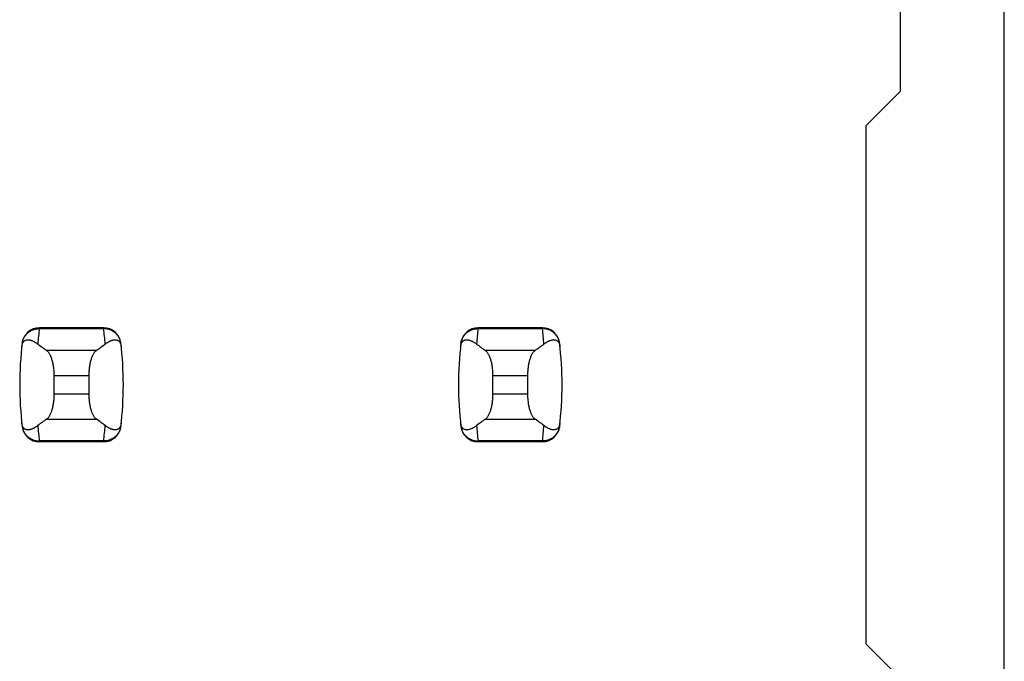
# Model space of a CAD drawing. Header units: inches. Extents: x 0 to 34, y 0 to 22.
# Tile 14 of 53: x 8.715 to 9.164, y 9.538 to 9.831. Entities that reach past the tile are written whole.
import ezdxf

# ---------------------------------------------------------------- set-up
doc = ezdxf.new("R2010")
doc.units = ezdxf.units.IN
doc.header["$LTSCALE"] = 1.87
doc.header["$MEASUREMENT"] = 0
doc.layers.get('0').update_dxf_attribs({"linetype": 'CONTINUOUS'})

msp = doc.modelspace()

# ---------------------------------------------------------------- linework, layer by layer
at = {"color": 7, "linetype": 'CONTINUOUS'}
for p, q in [((9.1643052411, 8.1195712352), (9.1643052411, 15.0093350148)), ((9.1170611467, 9.7983113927), (9.1170611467, 9.8455554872)), ((9.1170611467, 9.7983113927), (9.1013131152, 9.7825633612)), ((9.1013131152, 9.5463428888), (9.1013131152, 9.7825633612)), ((8.7244605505, 9.690437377), (8.7244442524, 9.6900349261)), ((8.7244442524, 9.6900349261), (8.7537725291, 9.6900349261)), ((8.753756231, 9.690437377), (8.7244605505, 9.690437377)), ((8.7537725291, 9.6900349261), (8.753756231, 9.690437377)), ((8.9244605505, 9.690437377), (8.9244442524, 9.6900349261)), ((8.9244442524, 9.6900349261), (8.9537725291, 9.6900349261)), ((8.953756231, 9.690437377), (8.9244605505, 9.690437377)), ((8.9537725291, 9.6900349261), (8.953756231, 9.690437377)), ((8.7504674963, 9.6801240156), (8.7277492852, 9.6801240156)), ((8.9504674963, 9.6801240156), (8.9277492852, 9.6801240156)), ((8.731234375, 9.6687154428), (8.7469824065, 9.6687154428)), ((8.731234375, 9.6601908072), (8.731234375, 9.6687154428)), ((8.7469824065, 9.6687154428), (8.7469824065, 9.6601908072)), ((8.931234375, 9.6687154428), (8.9469824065, 9.6687154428)), ((8.931234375, 9.6601908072), (8.931234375, 9.6687154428)), ((8.9469824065, 9.6687154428), (8.9469824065, 9.6601908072)), ((8.7469824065, 9.6601908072), (8.731234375, 9.6601908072)), ((8.9469824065, 9.6601908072), (8.931234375, 9.6601908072)), ((8.7277492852, 9.6487822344), (8.7504674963, 9.6487822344)), ((8.9277492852, 9.6487822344), (8.9504674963, 9.6487822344)), ((8.7537725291, 9.6388713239), (8.7244442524, 9.6388713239)), ((8.7244442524, 9.6388713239), (8.7244605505, 9.638468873)), ((8.753756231, 9.638468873), (8.7244605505, 9.638468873)), ((8.753756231, 9.638468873), (8.7537725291, 9.6388713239)), ((8.9537725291, 9.6388713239), (8.9244442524, 9.6388713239)), ((8.9244442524, 9.6388713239), (8.9244605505, 9.638468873)), ((8.953756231, 9.638468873), (8.9244605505, 9.638468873)), ((8.953756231, 9.638468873), (8.9537725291, 9.6388713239)), ((9.1013131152, 9.5463428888), (9.1170611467, 9.5305948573))]:
    msp.add_line(p, q, dxfattribs=at)
for centre, radius, start, end in [((8.7244605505, 9.6825633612), 0.0078740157, 90, 173.0471431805), ((8.8729720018, 9.6720583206), 0.1496116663, 173.0989457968, 175.7945309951), ((8.753756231, 9.6825633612), 0.0078740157, 6.9528568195, 90), ((8.6052449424, 9.6720583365), 0.1496115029, 4.2054675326, 6.9010556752), ((8.9244605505, 9.6825633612), 0.0078740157, 90, 173.0471431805), ((9.0729720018, 9.6720583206), 0.1496116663, 173.098945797, 175.7945309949), ((8.953756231, 9.6825633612), 0.0078740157, 6.9528568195, 90), ((8.8052449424, 9.6720583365), 0.1496115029, 4.2054675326, 6.9010556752), ((8.8729666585, 9.664453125), 0.157480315, 173.0471431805, 186.9528568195), ((8.605250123, 9.664453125), 0.157480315, 353.0471431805, 6.9528568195), ((9.0729666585, 9.664453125), 0.157480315, 173.0471431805, 186.9528568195), ((8.805250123, 9.664453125), 0.157480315, 353.0471431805, 6.9528568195), ((8.7244605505, 9.6463428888), 0.0078740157, 186.9528568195, 270), ((8.872971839, 9.6568479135), 0.1496115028, 184.2054675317, 186.901055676), ((8.753756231, 9.6463428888), 0.0078740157, 270, 353.0471431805), ((8.6052447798, 9.6568479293), 0.1496116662, 353.0989457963, 355.7945309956), ((8.9244605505, 9.6463428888), 0.0078740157, 186.9528568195, 270), ((9.0729718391, 9.6568479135), 0.1496115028, 184.2054675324, 186.9010556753), ((8.953756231, 9.6463428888), 0.0078740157, 270, 353.0471431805), ((8.8052447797, 9.6568479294), 0.1496116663, 353.0989457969, 355.7945309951)]:
    msp.add_arc(centre, radius, start, end, dxfattribs=at)
for centre, major_axis, start_param, end_param in [((9.0952456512, 9.7179672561), (0.3937007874, 0), -2.8040324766, -2.7746840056), ((8.3829711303, 9.7179672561), (0.3937007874, 0), -0.366908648, -0.3375601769), ((9.2952456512, 9.7179672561), (0.3937007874, 0), -2.8040324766, -2.7746840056), ((8.5829711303, 9.7179672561), (0.3937007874, 0), -0.366908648, -0.3375601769), ((9.0952456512, 9.6109389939), (0.3937007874, -0), 2.7746840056, 2.8040324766), ((8.3829711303, 9.6109389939), (0.3937007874, -0), 0.3375601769, 0.366908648), ((9.2952456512, 9.6109389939), (0.3937007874, -0), 2.7746840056, 2.8040324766), ((8.5829711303, 9.6109389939), (0.3937007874, -0), 0.3375601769, 0.366908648)]:
    msp.add_ellipse(centre, major_axis=major_axis, ratio=0.2679491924, start_param=start_param, end_param=end_param, dxfattribs=at)
for points, knots in [([(8.7166272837, 9.6833753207), (8.7166825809, 9.6838321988), (8.7168801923, 9.6847388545), (8.7174260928, 9.6860199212), (8.7182035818, 9.6871825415), (8.7191866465, 9.688187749), (8.7203425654, 9.68900276), (8.7216332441, 9.6896009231), (8.7230155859, 9.6899628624), (8.723968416, 9.690038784), (8.7244442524, 9.6900349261)], [0, 0, 0, 0, 0.1230031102, 0.2462912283, 0.370116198, 0.4946525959, 0.6199806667, 0.7460766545, 0.8728167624, 1, 1, 1, 1]), ([(8.7615894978, 9.6833753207), (8.7615342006, 9.6838321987), (8.7613365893, 9.6847388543), (8.7607906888, 9.6860199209), (8.7600131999, 9.6871825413), (8.7590301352, 9.6881877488), (8.7578742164, 9.6890027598), (8.7565835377, 9.689600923), (8.7552011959, 9.6899628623), (8.7542483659, 9.690038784), (8.7537725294, 9.6900349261)], [0, 0, 0, 0, 0.1230031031, 0.2462912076, 0.3701161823, 0.4946525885, 0.6199806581, 0.7460766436, 0.8728167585, 1, 1, 1, 1]), ([(8.9166272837, 9.6833753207), (8.9166825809, 9.6838321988), (8.9168801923, 9.6847388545), (8.9174260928, 9.6860199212), (8.9182035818, 9.6871825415), (8.9191866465, 9.688187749), (8.9203425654, 9.68900276), (8.9216332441, 9.6896009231), (8.9230155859, 9.6899628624), (8.923968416, 9.690038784), (8.9244442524, 9.6900349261)], [0, 0, 0, 0, 0.1230031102, 0.2462912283, 0.370116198, 0.4946525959, 0.6199806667, 0.7460766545, 0.8728167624, 1, 1, 1, 1]), ([(8.9615894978, 9.6833753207), (8.9615342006, 9.6838321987), (8.9613365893, 9.6847388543), (8.9607906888, 9.6860199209), (8.9600131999, 9.6871825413), (8.9590301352, 9.6881877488), (8.9578742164, 9.6890027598), (8.9565835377, 9.689600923), (8.9552011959, 9.6899628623), (8.9542483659, 9.690038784), (8.9537725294, 9.6900349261)], [0, 0, 0, 0, 0.1230031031, 0.2462912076, 0.3701161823, 0.4946525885, 0.6199806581, 0.7460766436, 0.8728167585, 1, 1, 1, 1]), ([(8.7164589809, 9.681928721), (8.7164841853, 9.6821544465), (8.7165505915, 9.682565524), (8.7167421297, 9.6832390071), (8.7169991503, 9.6837729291), (8.7173041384, 9.6841677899), (8.7175207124, 9.6843848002), (8.7177414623, 9.6845572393), (8.7180335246, 9.6847346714), (8.7184122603, 9.6848870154), (8.7188799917, 9.6849779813), (8.719351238, 9.6849947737), (8.7198263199, 9.6849504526), (8.7203055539, 9.6848535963), (8.7207890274, 9.6847100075), (8.7212767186, 9.6845237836), (8.7219447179, 9.6842167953), (8.7227895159, 9.6837341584), (8.7234372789, 9.6832786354), (8.7237631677, 9.6830298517)], [0, 0, 0, 0, 0.0710057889, 0.1297987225, 0.2186380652, 0.2539058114, 0.2853884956, 0.3142335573, 0.3412616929, 0.3920214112, 0.4408700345, 0.4895216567, 0.5389455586, 0.5897036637, 0.6421321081, 0.6964405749, 0.7527681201, 0.8718253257, 1, 1, 1, 1]), ([(8.7544536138, 9.6830298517), (8.7547795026, 9.6832786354), (8.7554272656, 9.6837341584), (8.7562720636, 9.6842167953), (8.7569400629, 9.6845237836), (8.7574277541, 9.6847100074), (8.7579112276, 9.6848535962), (8.7583904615, 9.6849504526), (8.7588655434, 9.6849947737), (8.7593367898, 9.6849779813), (8.7598045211, 9.6848870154), (8.7601832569, 9.6847346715), (8.7604753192, 9.6845572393), (8.7606960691, 9.6843848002), (8.7609126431, 9.6841677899), (8.7612176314, 9.6837729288), (8.761474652, 9.6832390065), (8.7616661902, 9.6825655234), (8.7617325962, 9.6821544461), (8.7617578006, 9.681928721)], [0, 0, 0, 0, 0.1281746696, 0.2472318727, 0.3035594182, 0.3578678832, 0.4102963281, 0.4610544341, 0.5104783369, 0.55912996, 0.6079785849, 0.6587383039, 0.6857664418, 0.714611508, 0.7460941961, 0.781361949, 0.8702013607, 0.9289943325, 1, 1, 1, 1]), ([(8.9164589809, 9.681928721), (8.9164841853, 9.6821544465), (8.9165505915, 9.682565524), (8.9167421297, 9.6832390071), (8.9169991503, 9.6837729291), (8.9173041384, 9.6841677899), (8.9175207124, 9.6843848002), (8.9177414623, 9.6845572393), (8.9180335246, 9.6847346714), (8.9184122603, 9.6848870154), (8.9188799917, 9.6849779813), (8.919351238, 9.6849947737), (8.9198263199, 9.6849504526), (8.9203055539, 9.6848535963), (8.9207890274, 9.6847100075), (8.9212767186, 9.6845237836), (8.9219447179, 9.6842167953), (8.9227895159, 9.6837341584), (8.9234372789, 9.6832786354), (8.9237631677, 9.6830298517)], [0, 0, 0, 0, 0.0710057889, 0.1297987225, 0.2186380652, 0.2539058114, 0.2853884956, 0.3142335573, 0.3412616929, 0.3920214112, 0.4408700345, 0.4895216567, 0.5389455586, 0.5897036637, 0.6421321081, 0.6964405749, 0.7527681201, 0.8718253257, 1, 1, 1, 1]), ([(8.9544536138, 9.6830298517), (8.9547795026, 9.6832786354), (8.9554272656, 9.6837341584), (8.9562720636, 9.6842167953), (8.9569400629, 9.6845237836), (8.9574277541, 9.6847100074), (8.9579112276, 9.6848535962), (8.9583904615, 9.6849504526), (8.9588655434, 9.6849947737), (8.9593367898, 9.6849779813), (8.9598045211, 9.6848870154), (8.9601832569, 9.6847346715), (8.9604753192, 9.6845572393), (8.9606960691, 9.6843848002), (8.9609126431, 9.6841677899), (8.9612176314, 9.6837729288), (8.961474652, 9.6832390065), (8.9616661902, 9.6825655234), (8.9617325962, 9.6821544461), (8.9617578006, 9.681928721)], [0, 0, 0, 0, 0.1281746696, 0.2472318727, 0.3035594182, 0.3578678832, 0.4102963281, 0.4610544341, 0.5104783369, 0.55912996, 0.6079785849, 0.6587383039, 0.6857664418, 0.714611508, 0.7460941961, 0.781361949, 0.8702013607, 0.9289943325, 1, 1, 1, 1]), ([(8.731234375, 9.6687154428), (8.731234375, 9.6693763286), (8.7312004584, 9.6703623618), (8.7310866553, 9.6716610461), (8.7309326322, 9.6729016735), (8.7307176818, 9.6740954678), (8.7304400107, 9.6752285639), (8.7302110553, 9.6760130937), (8.729959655, 9.6767446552), (8.7296881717, 9.6774194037), (8.729398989, 9.6780340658), (8.7290944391, 9.6785859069), (8.7287767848, 9.6790726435), (8.728448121, 9.6794924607), (8.7281105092, 9.6798436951), (8.7278701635, 9.6800397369), (8.7277492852, 9.6801240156)], [0, 0, 0, 0, 0.1617273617, 0.2411800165, 0.3189695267, 0.4676081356, 0.5376557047, 0.604386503, 0.6675306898, 0.7268788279, 0.7822831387, 0.8336607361, 0.8809995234, 0.9243680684, 0.9639395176, 1, 1, 1, 1]), ([(8.7504674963, 9.6801240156), (8.750346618, 9.6800397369), (8.7501062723, 9.6798436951), (8.7497686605, 9.6794924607), (8.7494399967, 9.6790726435), (8.7491223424, 9.6785859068), (8.7488177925, 9.6780340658), (8.7485286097, 9.6774194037), (8.7482571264, 9.6767446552), (8.7480057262, 9.6760130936), (8.7477767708, 9.6752285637), (8.7474990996, 9.6740954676), (8.7472841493, 9.6729016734), (8.7471301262, 9.671661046), (8.7470163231, 9.6703623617), (8.7469824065, 9.6693763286), (8.7469824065, 9.6687154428)], [0, 0, 0, 0, 0.0360604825, 0.0756319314, 0.1190004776, 0.1663392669, 0.2177168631, 0.2731211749, 0.3324693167, 0.3956135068, 0.4623443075, 0.5323918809, 0.6810304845, 0.7588199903, 0.8382726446, 1, 1, 1, 1]), ([(8.931234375, 9.6687154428), (8.931234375, 9.6693763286), (8.9312004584, 9.6703623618), (8.9310866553, 9.6716610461), (8.9309326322, 9.6729016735), (8.9307176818, 9.6740954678), (8.9304400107, 9.6752285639), (8.9302110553, 9.6760130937), (8.929959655, 9.6767446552), (8.9296881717, 9.6774194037), (8.929398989, 9.6780340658), (8.9290944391, 9.6785859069), (8.9287767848, 9.6790726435), (8.928448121, 9.6794924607), (8.9281105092, 9.6798436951), (8.9278701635, 9.6800397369), (8.9277492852, 9.6801240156)], [0, 0, 0, 0, 0.1617273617, 0.2411800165, 0.3189695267, 0.4676081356, 0.5376557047, 0.604386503, 0.6675306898, 0.7268788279, 0.7822831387, 0.8336607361, 0.8809995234, 0.9243680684, 0.9639395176, 1, 1, 1, 1]), ([(8.9504674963, 9.6801240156), (8.950346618, 9.6800397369), (8.9501062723, 9.6798436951), (8.9497686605, 9.6794924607), (8.9494399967, 9.6790726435), (8.9491223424, 9.6785859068), (8.9488177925, 9.6780340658), (8.9485286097, 9.6774194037), (8.9482571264, 9.6767446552), (8.9480057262, 9.6760130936), (8.9477767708, 9.6752285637), (8.9474990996, 9.6740954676), (8.9472841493, 9.6729016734), (8.9471301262, 9.671661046), (8.9470163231, 9.6703623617), (8.9469824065, 9.6693763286), (8.9469824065, 9.6687154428)], [0, 0, 0, 0, 0.0360604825, 0.0756319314, 0.1190004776, 0.1663392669, 0.2177168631, 0.2731211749, 0.3324693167, 0.3956135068, 0.4623443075, 0.5323918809, 0.6810304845, 0.7588199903, 0.8382726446, 1, 1, 1, 1]), ([(8.7277492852, 9.6487822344), (8.7278701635, 9.6488665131), (8.7281105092, 9.6490625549), (8.728448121, 9.6494137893), (8.7287767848, 9.6498336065), (8.7290944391, 9.6503203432), (8.729398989, 9.6508721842), (8.7296881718, 9.6514868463), (8.7299596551, 9.6521615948), (8.7302110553, 9.6528931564), (8.7304400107, 9.6536776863), (8.7307176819, 9.6548107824), (8.7309326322, 9.6560045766), (8.7310866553, 9.657245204), (8.7312004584, 9.6585438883), (8.731234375, 9.6595299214), (8.731234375, 9.6601908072)], [0, 0, 0, 0, 0.0360604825, 0.0756319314, 0.1190004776, 0.1663392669, 0.2177168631, 0.2731211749, 0.3324693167, 0.3956135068, 0.4623443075, 0.5323918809, 0.6810304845, 0.7588199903, 0.8382726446, 1, 1, 1, 1]), ([(8.7469824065, 9.6601908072), (8.7469824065, 9.6595299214), (8.7470163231, 9.6585438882), (8.7471301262, 9.6572452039), (8.7472841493, 9.6560045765), (8.7474990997, 9.6548107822), (8.7477767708, 9.6536776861), (8.7480057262, 9.6528931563), (8.7482571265, 9.6521615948), (8.7485286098, 9.6514868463), (8.7488177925, 9.6508721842), (8.7491223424, 9.6503203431), (8.7494399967, 9.6498336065), (8.7497686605, 9.6494137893), (8.7501062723, 9.6490625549), (8.750346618, 9.6488665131), (8.7504674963, 9.6487822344)], [0, 0, 0, 0, 0.1617273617, 0.2411800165, 0.3189695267, 0.4676081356, 0.5376557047, 0.604386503, 0.6675306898, 0.7268788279, 0.7822831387, 0.8336607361, 0.8809995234, 0.9243680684, 0.9639395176, 1, 1, 1, 1]), ([(8.9277492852, 9.6487822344), (8.9278701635, 9.6488665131), (8.9281105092, 9.6490625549), (8.928448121, 9.6494137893), (8.9287767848, 9.6498336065), (8.9290944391, 9.6503203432), (8.929398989, 9.6508721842), (8.9296881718, 9.6514868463), (8.9299596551, 9.6521615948), (8.9302110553, 9.6528931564), (8.9304400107, 9.6536776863), (8.9307176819, 9.6548107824), (8.9309326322, 9.6560045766), (8.9310866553, 9.657245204), (8.9312004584, 9.6585438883), (8.931234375, 9.6595299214), (8.931234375, 9.6601908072)], [0, 0, 0, 0, 0.0360604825, 0.0756319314, 0.1190004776, 0.1663392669, 0.2177168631, 0.2731211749, 0.3324693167, 0.3956135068, 0.4623443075, 0.5323918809, 0.6810304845, 0.7588199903, 0.8382726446, 1, 1, 1, 1]), ([(8.9469824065, 9.6601908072), (8.9469824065, 9.6595299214), (8.9470163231, 9.6585438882), (8.9471301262, 9.6572452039), (8.9472841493, 9.6560045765), (8.9474990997, 9.6548107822), (8.9477767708, 9.6536776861), (8.9480057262, 9.6528931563), (8.9482571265, 9.6521615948), (8.9485286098, 9.6514868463), (8.9488177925, 9.6508721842), (8.9491223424, 9.6503203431), (8.9494399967, 9.6498336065), (8.9497686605, 9.6494137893), (8.9501062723, 9.6490625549), (8.950346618, 9.6488665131), (8.9504674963, 9.6487822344)], [0, 0, 0, 0, 0.1617273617, 0.2411800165, 0.3189695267, 0.4676081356, 0.5376557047, 0.604386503, 0.6675306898, 0.7268788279, 0.7822831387, 0.8336607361, 0.8809995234, 0.9243680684, 0.9639395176, 1, 1, 1, 1]), ([(8.7237631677, 9.6458763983), (8.7234372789, 9.6456276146), (8.7227895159, 9.6451720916), (8.7219447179, 9.6446894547), (8.7212767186, 9.6443824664), (8.7207890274, 9.6441962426), (8.7203055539, 9.6440526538), (8.71982632, 9.6439557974), (8.719351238, 9.6439114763), (8.7188799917, 9.6439282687), (8.7184122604, 9.6440192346), (8.7180335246, 9.6441715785), (8.7177414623, 9.6443490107), (8.7175207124, 9.6445214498), (8.7173041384, 9.6447384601), (8.7169991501, 9.6451333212), (8.7167421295, 9.6456672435), (8.7165505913, 9.6463407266), (8.7164841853, 9.6467518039), (8.7164589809, 9.646977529)], [0, 0, 0, 0, 0.1281746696, 0.2472318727, 0.3035594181, 0.3578678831, 0.410296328, 0.461054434, 0.5104783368, 0.5591299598, 0.6079785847, 0.6587383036, 0.6857664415, 0.7146115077, 0.7460941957, 0.7813619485, 0.8702013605, 0.9289943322, 1, 1, 1, 1]), ([(8.7166272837, 9.6455309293), (8.7166825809, 9.6450740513), (8.7168801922, 9.6441673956), (8.7174260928, 9.642886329), (8.7182035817, 9.6417237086), (8.7191866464, 9.6407185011), (8.7203425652, 9.6399034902), (8.7216332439, 9.6393053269), (8.7230155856, 9.6389433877), (8.7239684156, 9.638867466), (8.7244442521, 9.6388713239)], [0, 0, 0, 0, 0.1230031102, 0.2462912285, 0.3701161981, 0.494652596, 0.6199806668, 0.7460766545, 0.8728167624, 1, 1, 1, 1]), ([(8.7615894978, 9.6455309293), (8.7615342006, 9.6450740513), (8.7613365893, 9.6441673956), (8.7607906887, 9.642886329), (8.7600131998, 9.6417237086), (8.7590301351, 9.640718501), (8.7578742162, 9.6399034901), (8.7565835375, 9.6393053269), (8.7552011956, 9.6389433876), (8.7542483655, 9.638867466), (8.7537725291, 9.6388713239)], [0, 0, 0, 0, 0.123003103, 0.2462912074, 0.3701161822, 0.4946525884, 0.619980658, 0.7460766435, 0.8728167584, 1, 1, 1, 1]), ([(8.7617578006, 9.646977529), (8.7617325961, 9.6467518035), (8.76166619, 9.646340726), (8.7614746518, 9.6456672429), (8.7612176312, 9.6451333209), (8.760912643, 9.64473846), (8.760696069, 9.6445214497), (8.7604753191, 9.6443490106), (8.7601832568, 9.6441715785), (8.759804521, 9.6440192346), (8.7593367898, 9.6439282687), (8.7588655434, 9.6439114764), (8.7583904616, 9.6439557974), (8.7579112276, 9.6440526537), (8.7574277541, 9.6441962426), (8.7569400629, 9.6443824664), (8.7562720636, 9.6446894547), (8.7554272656, 9.6451720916), (8.7547795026, 9.6456276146), (8.7544536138, 9.6458763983)], [0, 0, 0, 0, 0.0710057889, 0.1297987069, 0.2186380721, 0.2539058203, 0.2853885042, 0.3142335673, 0.3412617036, 0.39202142, 0.4408700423, 0.4895216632, 0.5389455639, 0.5897036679, 0.6421321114, 0.6964405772, 0.7527681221, 0.8718253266, 1, 1, 1, 1]), ([(8.9237631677, 9.6458763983), (8.9234372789, 9.6456276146), (8.9227895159, 9.6451720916), (8.9219447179, 9.6446894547), (8.9212767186, 9.6443824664), (8.9207890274, 9.6441962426), (8.9203055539, 9.6440526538), (8.91982632, 9.6439557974), (8.919351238, 9.6439114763), (8.9188799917, 9.6439282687), (8.9184122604, 9.6440192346), (8.9180335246, 9.6441715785), (8.9177414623, 9.6443490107), (8.9175207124, 9.6445214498), (8.9173041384, 9.6447384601), (8.9169991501, 9.6451333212), (8.9167421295, 9.6456672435), (8.9165505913, 9.6463407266), (8.9164841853, 9.6467518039), (8.9164589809, 9.646977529)], [0, 0, 0, 0, 0.1281746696, 0.2472318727, 0.3035594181, 0.3578678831, 0.410296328, 0.461054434, 0.5104783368, 0.5591299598, 0.6079785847, 0.6587383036, 0.6857664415, 0.7146115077, 0.7460941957, 0.7813619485, 0.8702013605, 0.9289943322, 1, 1, 1, 1]), ([(8.9166272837, 9.6455309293), (8.9166825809, 9.6450740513), (8.9168801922, 9.6441673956), (8.9174260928, 9.642886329), (8.9182035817, 9.6417237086), (8.9191866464, 9.6407185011), (8.9203425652, 9.6399034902), (8.9216332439, 9.6393053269), (8.9230155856, 9.6389433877), (8.9239684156, 9.638867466), (8.9244442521, 9.6388713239)], [0, 0, 0, 0, 0.1230031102, 0.2462912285, 0.3701161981, 0.494652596, 0.6199806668, 0.7460766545, 0.8728167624, 1, 1, 1, 1]), ([(8.9615894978, 9.6455309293), (8.9615342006, 9.6450740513), (8.9613365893, 9.6441673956), (8.9607906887, 9.642886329), (8.9600131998, 9.6417237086), (8.9590301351, 9.640718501), (8.9578742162, 9.6399034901), (8.9565835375, 9.6393053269), (8.9552011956, 9.6389433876), (8.9542483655, 9.638867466), (8.9537725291, 9.6388713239)], [0, 0, 0, 0, 0.123003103, 0.2462912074, 0.3701161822, 0.4946525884, 0.619980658, 0.7460766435, 0.8728167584, 1, 1, 1, 1]), ([(8.9617578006, 9.646977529), (8.9617325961, 9.6467518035), (8.96166619, 9.646340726), (8.9614746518, 9.6456672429), (8.9612176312, 9.6451333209), (8.960912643, 9.64473846), (8.960696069, 9.6445214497), (8.9604753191, 9.6443490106), (8.9601832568, 9.6441715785), (8.959804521, 9.6440192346), (8.9593367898, 9.6439282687), (8.9588655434, 9.6439114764), (8.9583904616, 9.6439557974), (8.9579112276, 9.6440526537), (8.9574277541, 9.6441962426), (8.9569400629, 9.6443824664), (8.9562720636, 9.6446894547), (8.9554272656, 9.6451720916), (8.9547795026, 9.6456276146), (8.9544536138, 9.6458763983)], [0, 0, 0, 0, 0.0710057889, 0.1297987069, 0.2186380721, 0.2539058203, 0.2853885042, 0.3142335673, 0.3412617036, 0.39202142, 0.4408700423, 0.4895216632, 0.5389455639, 0.5897036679, 0.6421321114, 0.6964405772, 0.7527681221, 0.8718253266, 1, 1, 1, 1])]:
    msp.add_open_spline(points, degree=3, knots=knots, dxfattribs=at)

doc.saveas('drawing.dxf')
